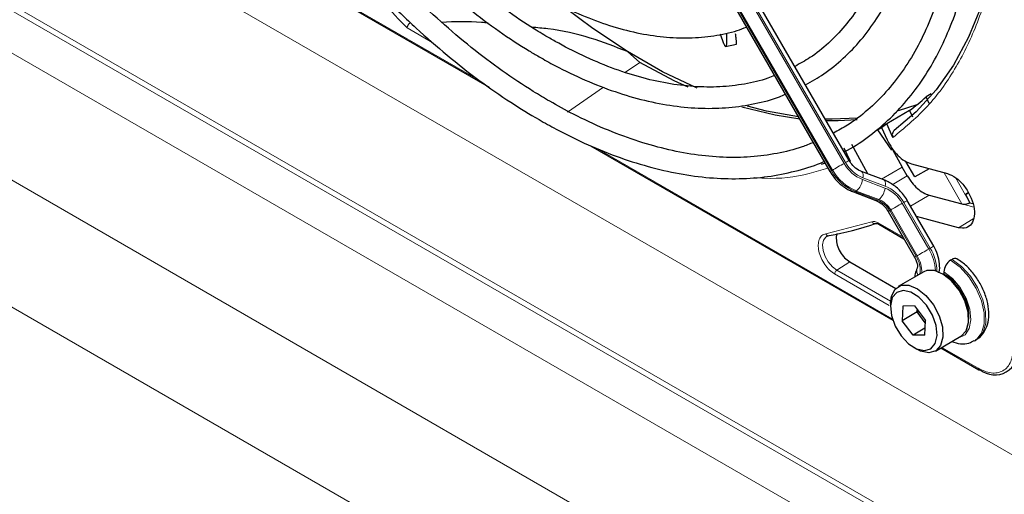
# Paper-space layout 'Blatt2' of a CAD drawing. Header units: millimetres. Extents: x 5 to 418, y 2 to 292.
# Tile 68 of 103: x 125 to 141, y 196 to 203. Entities that reach past the tile are written whole.
import ezdxf

# ---------------------------------------------------------------- set-up
doc = ezdxf.new("R2010")
doc.units = ezdxf.units.MM

psp = doc.layouts.new('Blatt2')

# ---------------------------------------------------------------- linework, layer by layer
at = {"color": 7, "linetype": 'Continuous', "lineweight": 18}
for p, q in [((143.421, 192.954), (87.804, 225.061)), ((89.066, 224.234), (142.159, 193.584)), ((141.88, 193.083), (88.787, 223.733)), ((87.958, 222.218), (139.427, 192.505)), ((138.664, 190.959), (87.045, 220.758)), ((134.39, 207.82), (138.386, 200.897)), ((138.41, 200.911), (134.413, 207.833)), ((134.192, 207.705), (138.188, 200.783)), ((138.205, 200.793), (134.208, 207.715)), ((127.543, 205.158), (132.684, 202.189)), ((128.656, 203.464), (144.259, 194.456)), ((131.945, 202.788), (131.541, 203.021)), ((134.961, 202.324), (135.185, 202.478)), ((134.051, 201.702), (134.619, 202.091)), ((134.51, 201.135), (139.141, 198.462)), ((139.298, 200.838), (138.972, 200.651)), ((138.188, 200.783), (138.205, 200.793)), ((139.031, 200.54), (138.681, 200.673)), ((139.141, 200.563), (139.376, 200.702)), ((140.23, 200.262), (139.954, 200.751)), ((140.131, 200.674), (140.354, 200.279)), ((138.676, 200.643), (139.026, 200.51)), ((138.579, 200.464), (138.562, 200.455)), ((138.562, 200.455), (138.913, 200.322)), ((138.929, 200.331), (138.579, 200.464)), ((139.717, 200.4), (139.427, 200.228)), ((138.913, 200.322), (138.929, 200.331)), ((139.297, 200.272), (139.711, 199.555)), ((139.735, 199.568), (139.321, 200.285)), ((140.23, 200.262), (140.416, 200.212)), ((139.116, 200.167), (139.1, 200.157)), ((139.1, 200.157), (139.513, 199.441)), ((139.53, 199.45), (139.116, 200.167)), ((138.1, 199.792), (138.822, 199.981)), ((138.918, 199.966), (139.309, 199.74)), ((140.409, 200.027), (140.178, 199.888)), ((139.735, 199.568), (139.711, 199.555)), ((138.474, 199.354), (138.272, 199.225)), ((139.093, 198.671), (138.238, 199.164)), ((139.113, 198.739), (138.272, 199.225)), ((139.917, 198.014), (140.485, 197.686))]:
    psp.add_line(p, q, dxfattribs=at)
at = {"color": 7, "linetype": 'Continuous', "lineweight": 25}
for p, q in [((138.465, 200.943), (134.468, 207.865)), ((134.168, 207.692), (138.165, 200.769)), ((127.528, 205.149), (132.826, 202.09)), ((136.504, 202.772), (136.449, 202.92)), ((136.53, 202.73), (136.701, 202.763)), ((135.185, 202.478), (134.992, 202.648)), ((139.751, 201.987), (139.67, 201.939)), ((139.716, 201.835), (139.67, 201.939)), ((139.526, 201.815), (139.235, 201.719)), ((139.413, 201.726), (139.055, 201.519)), ((139.176, 201.679), (139.207, 201.697)), ((139.413, 201.726), (139.458, 201.625)), ((138.907, 201.423), (138.99, 201.468)), ((138.974, 201.461), (139.061, 201.266)), ((139.151, 201.304), (139.055, 201.519)), ((138.907, 201.423), (139.127, 201.103)), ((134.414, 201.174), (139.148, 198.441)), ((138.384, 201.139), (138.48, 200.93)), ((138.76, 200.731), (138.508, 201.193)), ((139.143, 201.112), (139.298, 200.838)), ((139.376, 200.702), (139.298, 200.838)), ((139.495, 200.685), (139.355, 200.928)), ((139.441, 200.889), (140.004, 200.738)), ((139.719, 200.814), (139.495, 200.685)), ((139.009, 200.637), (138.659, 200.77)), ((138.531, 200.45), (138.881, 200.317)), ((139.717, 200.4), (140.23, 200.262)), ((140.286, 200.411), (140.332, 200.437)), ((140.286, 200.411), (140.332, 200.437)), ((140.332, 200.437), (140.286, 200.411)), ((140.332, 200.437), (140.286, 200.411)), ((140.286, 200.411), (140.358, 200.281)), ((139.79, 199.6), (139.376, 200.317)), ((140.354, 200.279), (140.358, 200.281)), ((140.358, 200.281), (140.401, 200.269)), ((139.076, 200.144), (139.49, 199.427)), ((140.178, 199.888), (139.522, 200.064)), ((138.928, 199.943), (139.323, 199.715)), ((138.474, 199.354), (139.195, 198.938)), ((140.078, 199.393), (140.055, 199.38)), ((139.634, 199.198), (139.233, 198.966)), ((139.949, 199.196), (139.949, 199.169)), ((139.112, 198.699), (139.112, 198.645)), ((139.306, 198.661), (139.295, 198.432)), ((139.488, 198.663), (139.306, 198.661)), ((139.488, 198.663), (139.659, 198.436)), ((139.531, 198.568), (139.295, 198.432)), ((139.531, 198.568), (139.533, 198.603)), ((139.556, 198.573), (139.531, 198.568)), ((139.657, 198.4), (139.531, 198.568)), ((139.467, 198.204), (139.295, 198.432)), ((139.649, 198.207), (139.659, 198.436)), ((139.653, 198.312), (139.467, 198.204)), ((139.649, 198.207), (139.467, 198.204)), ((139.816, 197.956), (140.217, 198.187)), ((140.43, 198.118), (140.453, 198.131)), ((139.477, 198.012), (139.524, 197.985)), ((139.902, 198.006), (140.495, 197.663))]:
    psp.add_line(p, q, dxfattribs=at)
at = {"color": 7, "linetype": 'Continuous', "lineweight": 25, "flags": 128}
for points in [[(140.881, 205.646), (140.859, 205.026), (140.793, 204.435), (140.684, 203.877), (140.531, 203.356), (140.337, 202.875), (140.102, 202.438), (139.828, 202.047), (139.517, 201.704), (139.17, 201.413)], [(134.992, 202.648), (134.45, 203.009), (134, 203.347)], [(136.082, 202.076), (135.544, 202.333), (134.992, 202.648)], [(135.944, 202.089), (135.724, 202.192), (135.185, 202.478)], [(137.691, 201.59), (137.304, 201.65), (136.786, 201.777)], [(137.67, 201.625), (137.173, 201.715), (136.871, 201.792)], [(138.598, 201.604), (138.199, 201.588), (138.09, 201.591)], [(138.59, 201.581), (138.295, 201.562), (138.107, 201.562)], [(138.091, 200.897), (138.076, 200.893), (138.027, 200.881)], [(140.217, 198.187), (140.222, 198.19), (140.299, 198.275), (140.335, 198.405), (140.327, 198.566), (140.276, 198.741), (140.186, 198.91), (140.069, 199.056), (139.935, 199.163), (139.801, 199.218), (139.68, 199.217), (139.634, 199.198)], [(139.112, 198.699), (139.127, 198.818), (139.185, 198.927), (139.279, 198.986), (139.4, 198.987), (139.534, 198.931), (139.668, 198.825), (139.786, 198.679), (139.875, 198.509), (139.927, 198.334), (139.935, 198.173), (139.898, 198.043), (139.821, 197.959), (139.712, 197.928), (139.712, 197.928)], [(139.643, 197.962), (139.745, 197.992), (139.814, 198.075), (139.842, 198.201), (139.827, 198.356), (139.769, 198.519), (139.676, 198.673), (139.559, 198.798), (139.433, 198.878), (139.311, 198.905), (139.21, 198.876), (139.141, 198.793), (139.112, 198.666), (139.128, 198.512), (139.186, 198.348), (139.278, 198.195), (139.395, 198.07), (139.522, 197.989), (139.643, 197.962)], [(139.712, 197.928), (139.582, 197.956), (139.524, 197.985)]]:
    psp.add_lwpolyline(points, dxfattribs=at)
at = {"color": 7, "linetype": 'Continuous', "lineweight": 18, "flags": 128}
for points in [[(138.386, 200.897), (138.364, 200.885), (138.34, 200.871), (138.315, 200.856), (138.289, 200.841), (138.265, 200.827), (138.242, 200.814), (138.222, 200.802), (138.205, 200.793)], [(138.465, 200.943), (138.463, 200.942), (138.456, 200.938), (138.445, 200.931), (138.429, 200.922), (138.41, 200.911)], [(138.188, 200.783), (138.176, 200.776), (138.168, 200.771), (138.165, 200.769), (138.165, 200.769)], [(138.659, 200.769), (138.666, 200.766), (138.674, 200.756), (138.68, 200.741), (138.683, 200.721), (138.683, 200.698), (138.681, 200.673)], [(139.009, 200.637), (139.016, 200.633), (139.025, 200.623), (139.031, 200.608), (139.034, 200.588), (139.034, 200.565), (139.031, 200.54)], [(139.297, 200.272), (139.275, 200.259), (139.251, 200.245), (139.226, 200.23), (139.2, 200.216), (139.176, 200.201), (139.153, 200.188), (139.133, 200.177), (139.116, 200.167)], [(139.376, 200.317), (139.374, 200.316), (139.367, 200.312), (139.356, 200.305), (139.34, 200.296), (139.321, 200.285)], [(139.1, 200.157), (139.087, 200.15), (139.079, 200.145), (139.076, 200.144), (139.076, 200.144)], [(138.272, 199.225), (138.202, 199.278), (138.139, 199.353), (138.089, 199.44), (138.059, 199.532), (138.05, 199.619), (138.064, 199.691), (138.099, 199.742), (138.118, 199.755)], [(139.79, 199.6), (139.788, 199.599), (139.781, 199.595), (139.77, 199.589), (139.754, 199.579), (139.735, 199.568)], [(139.513, 199.441), (139.501, 199.433), (139.493, 199.429), (139.49, 199.427), (139.49, 199.427)], [(139.711, 199.555), (139.689, 199.542), (139.665, 199.528), (139.64, 199.513), (139.614, 199.499), (139.59, 199.485), (139.567, 199.471), (139.547, 199.46), (139.53, 199.45)], [(140.055, 199.38), (140.204, 199.269), (140.341, 199.118), (140.455, 198.938), (140.536, 198.745), (140.579, 198.554), (140.58, 198.38), (140.538, 198.237), (140.458, 198.137), (140.428, 198.117)], [(140.453, 198.131), (140.481, 198.15), (140.562, 198.25), (140.604, 198.393), (140.603, 198.568), (140.56, 198.759), (140.478, 198.952), (140.364, 199.131), (140.227, 199.282), (140.078, 199.393)], [(140.17, 198.16), (140.181, 198.162), (140.281, 198.209), (140.347, 198.307), (140.373, 198.446), (140.355, 198.611), (140.297, 198.786), (140.202, 198.952), (140.082, 199.094), (139.949, 199.196)]]:
    psp.add_lwpolyline(points, dxfattribs=at)
at = {"color": 7, "linetype": 'Continuous', "lineweight": 25}
for centre, radius, start, end in [((137.467, 204.345), 3.262, 306.6109, 312.4842), ((137.15, 204.093), 3.202, 304.724, 306.5029), ((137.538, 203.595), 3.877, 279.1105, 290.2144), ((140.179, 199.185), 0.231, 122.6055, 177.3945), ((140.122, 199.336), 0.0719, 64.0394, 127.2538), ((139.525, 198.461), 0.812, 0.4784, 59.5162), ((140.746, 197.944), 0.362, 230.7967, 9.214), ((140.505, 197.684), 0.0233, 244.1059, 300.3461)]:
    psp.add_arc(centre, radius, start, end, dxfattribs=at)
at = {"color": 7, "linetype": 'Continuous', "lineweight": 18}
for centre, radius, start, end in [((138.892, 201.181), 0.58, 209.265, 248.105), ((138.883, 201.176), 0.543, 209.265, 248.105), ((138.841, 201.149), 0.748, 209.265, 248.105), ((138.858, 201.159), 0.748, 209.265, 248.105), ((138.402, 200.676), 0.276, 309.8792, 353.0863), ((138.753, 200.543), 0.276, 309.8792, 353.0863), ((138.824, 200.006), 0.543, 29.265, 68.105), ((138.815, 200.002), 0.58, 29.265, 68.105), ((138.541, 200.483), 0.0351, 252.5632, 306.0382), ((138.892, 200.35), 0.0351, 252.5043, 306.0437), ((138.773, 199.974), 0.374, 29.265, 68.105), ((138.79, 199.984), 0.374, 29.265, 68.105), ((139.187, 199.226), 0.391, 350.6809, 33.3487), ((139.123, 199.198), 0.479, 357.6936, 31.7563), ((139.103, 199.184), 0.713, 2.5052, 31.37), ((139.142, 199.204), 0.696, 359.7235, 31.5886), ((139.633, 199.212), 0.11, 157.4944, 216.7846), ((139.59, 198.51), 0.75, 343.1144, 61.3945), ((140.51, 197.683), 0.0249, 174.0146, 234.6732)]:
    psp.add_arc(centre, radius, start, end, dxfattribs=at)
at = {"color": 7, "linetype": 'Continuous', "lineweight": 25}
for points, knots in [([(138.386, 201.079), (138.404, 201.088), (138.549, 201.157), (138.794, 201.331), (139.116, 201.6), (139.406, 201.916), (139.665, 202.273), (139.89, 202.668), (140.082, 203.102), (140.238, 203.57), (140.357, 204.07), (140.439, 204.6), (140.484, 205.157), (140.491, 205.737), (140.46, 206.336), (140.392, 206.952), (140.287, 207.582), (140.145, 208.221), (139.968, 208.867), (139.756, 209.515), (139.511, 210.162), (139.233, 210.805), (138.933, 211.429), (138.712, 211.831), (138.605, 212.027)], [0, 0, 0, 0, 0.007022, 0.053817, 0.1006, 0.147436, 0.194392, 0.241503, 0.288773, 0.336184, 0.383702, 0.431293, 0.478928, 0.526583, 0.57424, 0.62189, 0.669527, 0.71715, 0.764759, 0.812355, 0.859941, 0.907518, 0.955089, 1, 1, 1, 1]), ([(138.315, 211.859), (138.335, 211.824), (138.474, 211.588), (138.703, 211.138), (139, 210.513), (139.264, 209.88), (139.497, 209.245), (139.696, 208.61), (139.86, 207.98), (139.989, 207.358), (140.083, 206.748), (140.139, 206.154), (140.159, 205.578), (140.143, 205.024), (140.09, 204.496), (140.001, 203.996), (139.877, 203.527), (139.718, 203.091), (139.526, 202.692), (139.301, 202.33), (139.046, 202.008), (138.759, 201.728), (138.483, 201.513), (138.293, 201.411), (138.218, 201.371)], [0, 0, 0, 0, 0.008469, 0.056451, 0.10443, 0.152403, 0.200367, 0.248319, 0.296256, 0.344176, 0.392077, 0.439959, 0.487821, 0.535666, 0.5835, 0.631333, 0.679178, 0.72706, 0.775013, 0.82308, 0.871307, 0.919731, 0.968362, 1, 1, 1, 1]), ([(137.781, 202.126), (137.878, 202.181), (138.088, 202.3), (138.378, 202.538), (138.656, 202.826), (138.9, 203.157), (139.113, 203.526), (139.29, 203.933), (139.432, 204.374), (139.538, 204.848), (139.606, 205.351), (139.637, 205.879), (139.629, 206.429), (139.584, 206.997), (139.502, 207.581), (139.383, 208.175), (139.227, 208.777), (139.037, 209.383), (138.814, 209.988), (138.558, 210.59), (138.288, 211.155), (138.09, 211.513), (137.999, 211.677)], [0, 0, 0, 0, 0.042839, 0.092827, 0.142855, 0.193022, 0.243385, 0.293956, 0.34471, 0.395602, 0.446585, 0.497618, 0.548672, 0.599723, 0.650761, 0.701782, 0.752784, 0.803769, 0.85474, 0.905699, 0.956649, 1, 1, 1, 1]), ([(137.709, 211.51), (137.781, 211.383), (137.958, 211.067), (138.209, 210.549), (138.466, 209.961), (138.689, 209.369), (138.88, 208.777), (139.037, 208.189), (139.158, 207.609), (139.243, 207.042), (139.292, 206.49), (139.304, 205.957), (139.28, 205.448), (139.22, 204.965), (139.124, 204.511), (138.993, 204.09), (138.828, 203.703), (138.631, 203.354), (138.402, 203.043), (138.143, 202.775), (137.881, 202.562), (137.694, 202.46), (137.614, 202.416)], [0, 0, 0, 0, 0.034582, 0.0860305, 0.137472, 0.1889025, 0.2403179, 0.2917146, 0.3430889, 0.3944381, 0.4457608, 0.4970576, 0.5483328, 0.5995967, 0.6508619, 0.7021533, 0.753511, 0.8049898, 0.8566551, 0.9085685, 0.9607599, 1, 1, 1, 1]), ([(130.155, 207.147), (130.198, 207.074), (130.343, 206.824), (130.618, 206.415), (130.975, 205.927), (131.355, 205.464), (131.751, 205.03), (132.162, 204.628), (132.584, 204.26), (133.015, 203.931), (133.357, 203.703), (133.632, 203.54), (133.908, 203.388), (134.277, 203.213), (134.711, 203.051), (135.139, 202.937), (135.557, 202.872), (135.961, 202.855), (136.347, 202.89), (136.647, 202.95), (136.809, 203.014), (136.857, 203.033)], [0, 0, 0, 0, 0.024893, 0.084681, 0.144477, 0.204286, 0.264115, 0.32397, 0.383856, 0.443777, 0.503736, 0.525177, 0.556785, 0.616785, 0.676812, 0.736803, 0.796699, 0.856424, 0.915894, 0.975048, 1, 1, 1, 1]), ([(137.296, 202.274), (137.261, 202.259), (137.113, 202.197), (136.828, 202.135), (136.442, 202.089), (136.037, 202.093), (135.617, 202.145), (135.184, 202.243), (134.742, 202.388), (134.3, 202.576), (133.976, 202.743), (133.724, 202.886), (133.463, 203.043), (133.081, 203.3), (132.63, 203.645), (132.186, 204.029), (131.752, 204.448), (131.33, 204.9), (130.924, 205.381), (130.537, 205.889), (130.171, 206.416), (129.947, 206.782), (129.836, 206.963)], [0, 0, 0, 0, 0.017316, 0.07398, 0.130407, 0.186548, 0.242429, 0.298112, 0.353664, 0.409142, 0.461634, 0.472322, 0.501413, 0.556837, 0.61229, 0.667762, 0.723255, 0.77877, 0.834303, 0.889852, 0.945412, 1, 1, 1, 1]), ([(129.55, 206.798), (129.574, 206.756), (129.707, 206.522), (129.975, 206.112), (130.353, 205.574), (130.754, 205.062), (131.173, 204.576), (131.608, 204.12), (132.056, 203.697), (132.515, 203.31), (132.981, 202.961), (133.347, 202.722), (133.639, 202.549), (133.931, 202.388), (134.33, 202.196), (134.799, 202.013), (135.263, 201.878), (135.716, 201.791), (136.158, 201.753), (136.584, 201.764), (136.989, 201.827), (137.284, 201.9), (137.434, 201.968), (137.465, 201.981)], [0, 0, 0, 0, 0.011961, 0.066529, 0.121102, 0.175682, 0.230275, 0.284884, 0.339513, 0.394165, 0.448844, 0.503549, 0.521416, 0.550246, 0.604978, 0.659732, 0.714464, 0.769138, 0.823706, 0.878111, 0.932303, 0.986256, 1, 1, 1, 1]), ([(137.902, 201.224), (137.844, 201.2), (137.665, 201.124), (137.339, 201.047), (136.926, 200.991), (136.494, 200.985), (136.047, 201.027), (135.586, 201.116), (135.114, 201.252), (134.634, 201.433), (134.186, 201.642), (133.814, 201.845), (133.44, 202.069), (133.03, 202.343), (132.545, 202.708), (132.067, 203.112), (131.598, 203.552), (131.14, 204.025), (130.698, 204.529), (130.272, 205.061), (129.866, 205.618), (129.521, 206.133), (129.322, 206.469), (129.241, 206.605)], [0, 0, 0, 0, 0.024672, 0.076861, 0.128877, 0.180683, 0.232288, 0.283733, 0.335065, 0.386327, 0.437551, 0.476812, 0.503694, 0.554892, 0.606112, 0.657347, 0.708597, 0.759864, 0.811146, 0.86244, 0.913744, 0.965056, 1, 1, 1, 1]), ([(131.541, 203.021), (131.295, 203.275), (130.8, 203.784), (130.105, 204.638), (129.466, 205.519), (129.091, 206.135), (128.912, 206.429)], [0, 0, 0, 0, 0.254215, 0.509942, 0.76567, 1, 1, 1, 1]), ([(128.946, 206.449), (128.992, 206.371), (129.155, 206.087), (129.464, 205.617), (129.869, 205.042), (130.296, 204.491), (130.742, 203.968), (131.204, 203.474), (131.68, 203.012), (132.168, 202.586), (132.664, 202.196), (133.145, 201.861), (133.549, 201.613), (133.954, 201.388), (134.379, 201.18), (134.881, 200.979), (135.378, 200.825), (135.865, 200.718), (136.341, 200.66), (136.802, 200.651), (137.246, 200.69), (137.667, 200.783), (137.943, 200.864), (138.071, 200.926), (138.073, 200.927)], [0, 0, 0, 0, 0.01943, 0.069936, 0.120444, 0.170959, 0.221483, 0.272019, 0.322569, 0.373136, 0.423723, 0.474329, 0.518625, 0.545295, 0.595931, 0.646585, 0.697225, 0.747827, 0.79836, 0.848782, 0.899057, 0.949155, 0.999073, 1, 1, 1, 1]), ([(132.812, 203.095), (132.777, 203.099), (132.538, 203.124), (132.292, 203.115), (132.081, 203.107)], [0, 0, 0, 0, 0.148304, 1, 1, 1, 1]), ([(131.541, 203.021), (131.543, 203.028), (131.546, 203.041), (131.557, 203.062), (131.569, 203.081), (131.58, 203.093), (131.585, 203.098)], [0, 0, 0, 0, 0.292814, 0.50299, 0.762282, 1, 1, 1, 1]), ([(134.992, 202.648), (134.802, 202.723), (134.416, 202.876), (133.898, 202.996), (133.578, 203.022), (133.493, 203.03)], [0, 0, 0, 0, 0.415221, 0.845098, 1, 1, 1, 1]), ([(136.54, 202.94), (136.541, 202.923), (136.545, 202.876), (136.546, 202.817), (136.544, 202.773), (136.541, 202.751), (136.537, 202.737), (136.531, 202.729), (136.525, 202.731), (136.519, 202.738), (136.512, 202.75), (136.506, 202.766), (136.504, 202.772)], [0, 0, 0, 0, 0.1235956, 0.3362095, 0.5056756, 0.5831077, 0.6448041, 0.7693078, 0.8325451, 0.8777273, 0.9542094, 1, 1, 1, 1]), ([(136.701, 202.764), (136.701, 202.763), (136.702, 202.761), (136.702, 202.767), (136.702, 202.781), (136.7, 202.81), (136.695, 202.859), (136.689, 202.905), (136.686, 202.928)], [0, 0, 0, 0, 0.012255, 0.158295, 0.247816, 0.464221, 0.737156, 1, 1, 1, 1]), ([(139.17, 201.413), (139.164, 201.407), (139.151, 201.394), (139.142, 201.366), (139.14, 201.334), (139.147, 201.314), (139.151, 201.304)], [0, 0, 0, 0, 0.244834, 0.494364, 0.74729, 1, 1, 1, 1]), ([(138.659, 200.77), (138.643, 200.777), (138.596, 200.797), (138.524, 200.854), (138.483, 200.915), (138.465, 200.943)], [0, 0, 0, 0, 0.216551, 0.651699, 1, 1, 1, 1]), ([(138.165, 200.769), (138.183, 200.74), (138.236, 200.656), (138.349, 200.545), (138.46, 200.478), (138.522, 200.453), (138.531, 200.45)], [0, 0, 0, 0, 0.2096429, 0.5850117, 0.9377903, 1, 1, 1, 1]), ([(139.376, 200.702), (139.399, 200.665), (139.446, 200.592), (139.533, 200.502), (139.626, 200.432), (139.687, 200.41), (139.717, 200.4)], [0, 0, 0, 0, 0.249963, 0.499997, 0.749957, 1, 1, 1, 1]), ([(139.376, 200.317), (139.357, 200.347), (139.304, 200.43), (139.191, 200.541), (139.08, 200.609), (139.019, 200.633), (139.009, 200.637)], [0, 0, 0, 0, 0.209643, 0.585012, 0.93779, 1, 1, 1, 1]), ([(138.881, 200.317), (138.897, 200.31), (138.945, 200.289), (139.017, 200.232), (139.058, 200.171), (139.076, 200.144)], [0, 0, 0, 0, 0.216551, 0.651699, 1, 1, 1, 1]), ([(140.23, 200.262), (140.24, 200.26), (140.258, 200.257), (140.291, 200.259), (140.319, 200.264), (140.34, 200.271), (140.349, 200.276), (140.354, 200.279)], [0, 0, 0, 0, 0.275668, 0.508228, 0.733527, 0.862271, 1, 1, 1, 1]), ([(138.877, 199.955), (138.882, 199.956), (138.89, 199.958), (138.912, 199.953), (138.925, 199.944), (138.929, 199.942)], [0, 0, 0, 0, 0.440334, 0.872371, 1, 1, 1, 1]), ([(138.121, 199.753), (138.126, 199.758), (138.132, 199.764), (138.143, 199.763), (138.143, 199.763)], [0, 0, 0, 0, 0.937573, 1, 1, 1, 1]), ([(138.279, 199.8), (138.275, 199.792), (138.265, 199.77), (138.263, 199.74), (138.263, 199.72)], [0, 0, 0, 0, 0.333442, 1, 1, 1, 1]), ([(139.87, 199.182), (139.871, 199.186), (139.886, 199.229), (139.884, 199.326), (139.858, 199.466), (139.812, 199.557), (139.79, 199.6)], [0, 0, 0, 0, 0.0290314, 0.3453058, 0.685486, 1, 1, 1, 1]), ([(139.49, 199.427), (139.497, 199.413), (139.515, 199.379), (139.531, 199.327), (139.536, 199.283), (139.533, 199.258), (139.532, 199.255), (139.531, 199.254)], [0, 0, 0, 0, 0.176806, 0.422684, 0.629977, 0.82324, 1, 1, 1, 1]), ([(140.451, 198.135), (140.462, 198.14), (140.514, 198.162), (140.581, 198.245), (140.639, 198.372), (140.659, 198.526), (140.642, 198.699), (140.586, 198.883), (140.495, 199.062), (140.376, 199.222), (140.258, 199.334), (140.181, 199.383), (140.153, 199.401)], [0, 0, 0, 0, 0.0267194, 0.1304061, 0.2330933, 0.3419685, 0.4582346, 0.577095, 0.6956962, 0.8145455, 0.9345695, 1, 1, 1, 1]), ([(139.531, 199.254), (139.519, 199.226), (139.499, 199.184), (139.495, 199.134), (139.493, 199.117)], [0, 0, 0, 0, 0.65039, 1, 1, 1, 1]), ([(140.073, 198.104), (140.118, 198.09), (140.208, 198.063), (140.332, 198.07), (140.398, 198.106), (140.425, 198.121)], [0, 0, 0, 0, 0.374213, 0.743733, 1, 1, 1, 1])]:
    psp.add_open_spline(points, degree=3, knots=knots, dxfattribs=at)
at = {"color": 7, "linetype": 'Continuous', "lineweight": 18}
for points, knots in [([(140.886, 205.582), (140.877, 205.269), (140.858, 204.641), (140.702, 203.783), (140.454, 203), (140.108, 202.318), (139.679, 201.737), (139.326, 201.448), (139.151, 201.304)], [0, 0, 0, 0, 0.1652331, 0.3319994, 0.5, 0.6679894, 0.8347613, 1, 1, 1, 1]), ([(138.132, 200.825), (138.035, 200.794), (137.724, 200.693), (137.335, 200.647), (137.035, 200.671), (136.983, 200.676)], [0, 0, 0, 0, 0.27373, 0.875899, 1, 1, 1, 1]), ([(138.822, 199.981), (138.825, 199.976), (138.832, 199.965), (138.847, 199.955), (138.863, 199.951), (138.873, 199.955), (138.878, 199.956)], [0, 0, 0, 0, 0.250001, 0.500001, 0.75, 1, 1, 1, 1]), ([(138.918, 199.966), (138.919, 199.961), (138.92, 199.951), (138.924, 199.944), (138.928, 199.943), (138.929, 199.943)], [0, 0, 0, 0, 0.4834627, 0.9669254, 1, 1, 1, 1]), ([(138.238, 199.164), (138.212, 199.183), (138.156, 199.22), (138.081, 199.311), (138.023, 199.415), (137.987, 199.522), (137.977, 199.623), (137.993, 199.709), (138.035, 199.772), (138.078, 199.786), (138.1, 199.792)], [0, 0, 0, 0, 0.121712, 0.25, 0.378287, 0.499999, 0.621712, 0.75, 0.878288, 1, 1, 1, 1]), ([(140.485, 197.686), (140.554, 197.655), (140.661, 197.606), (140.789, 197.611), (140.877, 197.643), (140.948, 197.703), (141.017, 197.812), (141.028, 197.928), (141.035, 198.004)], [0, 0, 0, 0, 0.239457, 0.368361, 0.5, 0.631639, 0.760543, 1, 1, 1, 1])]:
    psp.add_open_spline(points, degree=3, knots=knots, dxfattribs=at)
at = {"color": 7, "linetype": 'Continuous', "lineweight": 25}
for points in [[(139.061, 201.266), (139.085, 201.221), (139.131, 201.131), (139.228, 201.017), (139.335, 200.929), (139.406, 200.902), (139.441, 200.889)], [(140.004, 200.738), (140.048, 200.72), (140.136, 200.685), (140.264, 200.558), (140.365, 200.398), (140.424, 200.224), (140.433, 200.064), (140.39, 199.943), (140.302, 199.873), (140.219, 199.883), (140.178, 199.888)], [(138.263, 199.72), (138.266, 199.686), (138.272, 199.618), (138.321, 199.509), (138.391, 199.413), (138.446, 199.373), (138.474, 199.354)]]:
    psp.add_open_spline(points, degree=3, dxfattribs=at)
at = {"color": 7, "linetype": 'Continuous', "lineweight": 18}
for points in [[(138.822, 199.981), (138.836, 199.984), (138.865, 199.991), (138.901, 199.974), (138.918, 199.966)], [(138.1, 199.792), (138.103, 199.787), (138.108, 199.776), (138.122, 199.766), (138.138, 199.761), (138.147, 199.765), (138.152, 199.766)], [(138.238, 199.164), (138.239, 199.17), (138.24, 199.181), (138.248, 199.199), (138.259, 199.214), (138.268, 199.221), (138.272, 199.225)]]:
    psp.add_open_spline(points, degree=3, dxfattribs=at)

doc.saveas('drawing.dxf')
